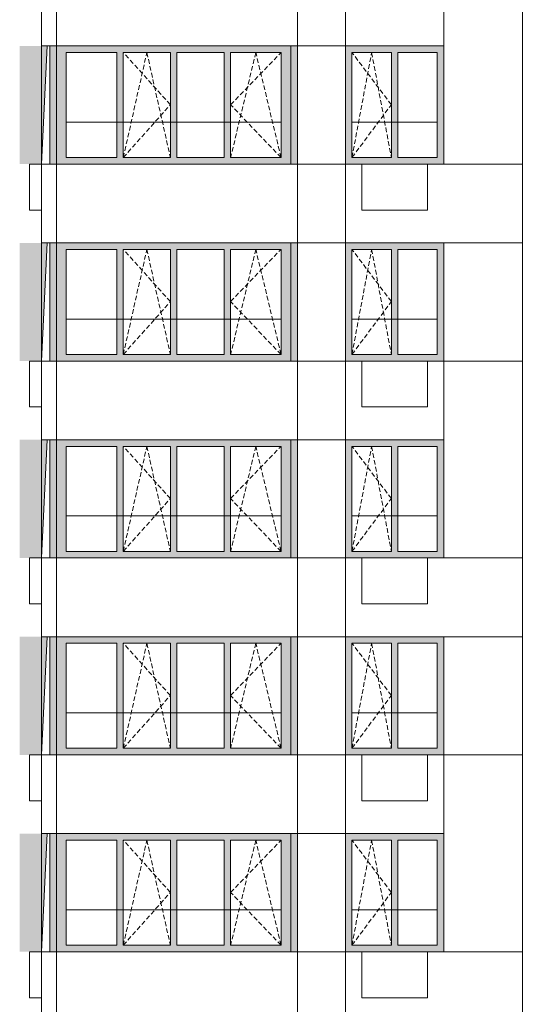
# Model space of a CAD drawing. Header units: millimetres. Extents: x -7244281 to -6602924, y 5765436 to 5938280.
# Tile 8 of 65: x -6654227 to -6646556, y 5789853 to 5804853. Entities that reach past the tile are written whole.
import ezdxf

# ---------------------------------------------------------------- set-up
doc = ezdxf.new("R2010")
doc.units = ezdxf.units.MM
doc.header["$MEASUREMENT"] = 0
doc.header["$XCLIPFRAME"] = 0
doc.linetypes.add('OO_EOIAAY', pattern=[105.833361, 70.555568, -35.277793])
for name, color, linetype, lineweight in [('0_Ном._пера__1', 7, 'Continuous', 0), ('0_Ном._пера__120', 7, 'Continuous', 0), ('0_Ном._пера__19', 255, 'Continuous', 0), ('_ 0 кондиционеры_Ном._пера__1', 7, 'Continuous', 0), ('АР-Стены внешние_Балконы _ лоджии.АР_Ном._пера__1', 7, 'Continuous', 0), ('АР-Стены_внешние_.АР_Ном._пера__1', 7, 'Continuous', 0), ('кондиционеры_Ном._пера__1', 7, 'Continuous', 0)]:
    doc.layers.add(name, color=color, linetype=linetype, lineweight=lineweight)
doc.layers.add('0_Ном._пера__161', color=7, linetype='Continuous', lineweight=13, true_color=0x6a6a6a)
picture_1 = doc.add_image_def('image2.png', size_in_pixel=(882, 833))
picture_2 = doc.add_image_def('image3.png', size_in_pixel=(877, 829))
picture_3 = doc.add_image_def('image6.png', size_in_pixel=(882, 837))
picture_4 = doc.add_image_def('image1.png', size_in_pixel=(729, 823))

msp = doc.modelspace()

# ---------------------------------------------------------------- hatches: boundary and pattern name
at = {"layer": '0_Ном._пера__161', "linetype": 'Continuous', "lineweight": 0, "true_color": 0x696969}
for points in [[(-6653765.616, 5804452.473), (-6653766.431, 5804452.473), (-6653766.431, 5802652.473), (-6653746.431, 5802652.473), (-6653746.431, 5804452.473)], [(-6653746.431, 5802652.473), (-6653666.431, 5802652.473), (-6653666.431, 5804452.473), (-6653746.431, 5804452.473)], [(-6650096.523, 5804452.473), (-6653666.419, 5804452.473), (-6653666.419, 5804352.473), (-6653516.419, 5804352.473), (-6652748.945, 5804352.473), (-6652648.945, 5804352.473), (-6651113.997, 5804352.473), (-6651013.997, 5804352.473), (-6650246.523, 5804352.473), (-6650096.523, 5804352.473)], [(-6649996.509, 5804452.473), (-6650096.523, 5804452.473), (-6650096.523, 5802652.473), (-6649996.472, 5802652.473), (-6649996.478, 5804452.473)], [(-6647765.974, 5804452.475), (-6649265.796, 5804452.475), (-6649265.796, 5804352.475), (-6649165.974, 5804352.475), (-6648565.974, 5804352.475), (-6648465.974, 5804352.475), (-6647865.974, 5804352.475), (-6647765.974, 5804352.475)], [(-6653516.419, 5802752.473), (-6653516.419, 5804352.473), (-6653666.419, 5804352.473), (-6653666.419, 5802752.473)], [(-6652748.945, 5802752.473), (-6652648.945, 5802752.473), (-6652648.945, 5804352.473), (-6652748.945, 5804352.473)], [(-6651931.471, 5802752.473), (-6651831.471, 5802752.473), (-6651831.471, 5804352.473), (-6651931.471, 5804352.473)], [(-6651113.997, 5802752.473), (-6651013.997, 5802752.473), (-6651013.997, 5804352.473), (-6651113.997, 5804352.473)], [(-6650246.523, 5802752.473), (-6650096.523, 5802752.473), (-6650096.523, 5804352.473), (-6650246.523, 5804352.473)], [(-6649265.796, 5802752.475), (-6649165.974, 5802752.475), (-6649165.974, 5804352.475), (-6649265.796, 5804352.475)], [(-6648565.974, 5802752.475), (-6648465.974, 5802752.475), (-6648465.974, 5804352.475), (-6648565.974, 5804352.475)], [(-6647865.974, 5804352.475), (-6647865.974, 5802752.475), (-6647765.974, 5802752.475), (-6647765.974, 5804352.475)], [(-6653666.419, 5802652.473), (-6650096.523, 5802652.473), (-6650096.523, 5802752.473), (-6650246.523, 5802752.473), (-6651013.997, 5802752.473), (-6651113.997, 5802752.473), (-6652648.945, 5802752.473), (-6652748.945, 5802752.473), (-6653516.419, 5802752.473), (-6653666.419, 5802752.473)], [(-6649165.974, 5802752.475), (-6649265.796, 5802752.475), (-6649265.796, 5802652.475), (-6647765.974, 5802652.475), (-6647765.974, 5802752.475), (-6647865.974, 5802752.475), (-6648465.974, 5802752.475), (-6648565.974, 5802752.475)], [(-6653765.616, 5801452.473), (-6653766.431, 5801452.473), (-6653766.431, 5799652.473), (-6653746.431, 5799652.473), (-6653746.431, 5801452.473)], [(-6653746.431, 5799652.473), (-6653666.431, 5799652.473), (-6653666.431, 5801452.473), (-6653746.431, 5801452.473)], [(-6650096.523, 5801452.473), (-6653666.419, 5801452.473), (-6653666.419, 5801352.473), (-6653516.419, 5801352.473), (-6652748.945, 5801352.473), (-6652648.945, 5801352.473), (-6651113.997, 5801352.473), (-6651013.997, 5801352.473), (-6650246.523, 5801352.473), (-6650096.523, 5801352.473)], [(-6649996.509, 5801452.473), (-6650096.523, 5801452.473), (-6650096.523, 5799652.473), (-6649996.472, 5799652.473), (-6649996.478, 5801452.473)], [(-6647765.974, 5801452.475), (-6649265.796, 5801452.475), (-6649265.796, 5801352.475), (-6649165.974, 5801352.475), (-6648565.974, 5801352.475), (-6648465.974, 5801352.475), (-6647865.974, 5801352.475), (-6647765.974, 5801352.475)], [(-6653516.419, 5799752.473), (-6653516.419, 5801352.473), (-6653666.419, 5801352.473), (-6653666.419, 5799752.473)], [(-6652748.945, 5799752.473), (-6652648.945, 5799752.473), (-6652648.945, 5801352.473), (-6652748.945, 5801352.473)], [(-6651931.471, 5799752.473), (-6651831.471, 5799752.473), (-6651831.471, 5801352.473), (-6651931.471, 5801352.473)], [(-6651113.997, 5799752.473), (-6651013.997, 5799752.473), (-6651013.997, 5801352.473), (-6651113.997, 5801352.473)], [(-6650246.523, 5799752.473), (-6650096.523, 5799752.473), (-6650096.523, 5801352.473), (-6650246.523, 5801352.473)], [(-6649265.796, 5799752.475), (-6649165.974, 5799752.475), (-6649165.974, 5801352.475), (-6649265.796, 5801352.475)], [(-6648565.974, 5799752.475), (-6648465.974, 5799752.475), (-6648465.974, 5801352.475), (-6648565.974, 5801352.475)], [(-6647865.974, 5801352.475), (-6647865.974, 5799752.475), (-6647765.974, 5799752.475), (-6647765.974, 5801352.475)], [(-6653666.419, 5799652.473), (-6650096.523, 5799652.473), (-6650096.523, 5799752.473), (-6650246.523, 5799752.473), (-6651013.997, 5799752.473), (-6651113.997, 5799752.473), (-6652648.945, 5799752.473), (-6652748.945, 5799752.473), (-6653516.419, 5799752.473), (-6653666.419, 5799752.473)], [(-6649165.974, 5799752.475), (-6649265.796, 5799752.475), (-6649265.796, 5799652.475), (-6647765.974, 5799652.475), (-6647765.974, 5799752.475), (-6647865.974, 5799752.475), (-6648465.974, 5799752.475), (-6648565.974, 5799752.475)], [(-6653765.616, 5798452.473), (-6653766.431, 5798452.473), (-6653766.431, 5796652.473), (-6653746.431, 5796652.473), (-6653746.431, 5798452.473)], [(-6653746.431, 5796652.473), (-6653666.431, 5796652.473), (-6653666.431, 5798452.473), (-6653746.431, 5798452.473)], [(-6650096.523, 5798452.473), (-6653666.419, 5798452.473), (-6653666.419, 5798352.473), (-6653516.419, 5798352.473), (-6652748.945, 5798352.473), (-6652648.945, 5798352.473), (-6651113.997, 5798352.473), (-6651013.997, 5798352.473), (-6650246.523, 5798352.473), (-6650096.523, 5798352.473)], [(-6649996.509, 5798452.473), (-6650096.523, 5798452.473), (-6650096.523, 5796652.473), (-6649996.472, 5796652.473), (-6649996.478, 5798452.473)], [(-6647765.974, 5798452.475), (-6649265.796, 5798452.475), (-6649265.796, 5798352.475), (-6649165.974, 5798352.475), (-6648565.974, 5798352.475), (-6648465.974, 5798352.475), (-6647865.974, 5798352.475), (-6647765.974, 5798352.475)], [(-6653516.419, 5796752.473), (-6653516.419, 5798352.473), (-6653666.419, 5798352.473), (-6653666.419, 5796752.473)], [(-6652748.945, 5796752.473), (-6652648.945, 5796752.473), (-6652648.945, 5798352.473), (-6652748.945, 5798352.473)], [(-6651931.471, 5796752.473), (-6651831.471, 5796752.473), (-6651831.471, 5798352.473), (-6651931.471, 5798352.473)], [(-6651113.997, 5796752.473), (-6651013.997, 5796752.473), (-6651013.997, 5798352.473), (-6651113.997, 5798352.473)], [(-6650246.523, 5796752.473), (-6650096.523, 5796752.473), (-6650096.523, 5798352.473), (-6650246.523, 5798352.473)], [(-6649265.796, 5796752.475), (-6649165.974, 5796752.475), (-6649165.974, 5798352.475), (-6649265.796, 5798352.475)], [(-6648565.974, 5796752.475), (-6648465.974, 5796752.475), (-6648465.974, 5798352.475), (-6648565.974, 5798352.475)], [(-6647865.974, 5798352.475), (-6647865.974, 5796752.475), (-6647765.974, 5796752.475), (-6647765.974, 5798352.475)], [(-6653666.419, 5796652.473), (-6650096.523, 5796652.473), (-6650096.523, 5796752.473), (-6650246.523, 5796752.473), (-6651013.997, 5796752.473), (-6651113.997, 5796752.473), (-6652648.945, 5796752.473), (-6652748.945, 5796752.473), (-6653516.419, 5796752.473), (-6653666.419, 5796752.473)], [(-6649165.974, 5796752.475), (-6649265.796, 5796752.475), (-6649265.796, 5796652.475), (-6647765.974, 5796652.475), (-6647765.974, 5796752.475), (-6647865.974, 5796752.475), (-6648465.974, 5796752.475), (-6648565.974, 5796752.475)], [(-6653765.616, 5795452.474), (-6653766.431, 5795452.474), (-6653766.431, 5793652.473), (-6653746.431, 5793652.473), (-6653746.431, 5795452.474)], [(-6653746.431, 5793652.473), (-6653666.431, 5793652.473), (-6653666.431, 5795452.474), (-6653746.431, 5795452.474)], [(-6650096.523, 5795452.473), (-6653666.419, 5795452.474), (-6653666.419, 5795352.473), (-6653516.419, 5795352.473), (-6652748.945, 5795352.474), (-6652648.945, 5795352.474), (-6651113.997, 5795352.474), (-6651013.997, 5795352.474), (-6650246.523, 5795352.474), (-6650096.523, 5795352.473)], [(-6649996.509, 5795452.474), (-6650096.523, 5795452.474), (-6650096.523, 5793652.474), (-6649996.472, 5793652.474), (-6649996.478, 5795452.474)], [(-6647765.974, 5795452.475), (-6649265.796, 5795452.475), (-6649265.796, 5795352.475), (-6649165.974, 5795352.475), (-6648565.974, 5795352.475), (-6648465.974, 5795352.475), (-6647865.974, 5795352.475), (-6647765.974, 5795352.475)], [(-6653516.419, 5793752.474), (-6653516.419, 5795352.474), (-6653666.419, 5795352.474), (-6653666.419, 5793752.474)], [(-6652748.945, 5793752.474), (-6652648.945, 5793752.474), (-6652648.945, 5795352.474), (-6652748.945, 5795352.474)], [(-6651931.471, 5793752.474), (-6651831.471, 5793752.474), (-6651831.471, 5795352.474), (-6651931.471, 5795352.474)], [(-6651113.997, 5793752.474), (-6651013.997, 5793752.474), (-6651013.997, 5795352.474), (-6651113.997, 5795352.474)], [(-6650246.523, 5793752.474), (-6650096.523, 5793752.474), (-6650096.523, 5795352.474), (-6650246.523, 5795352.474)], [(-6649265.796, 5793752.475), (-6649165.974, 5793752.475), (-6649165.974, 5795352.475), (-6649265.796, 5795352.475)], [(-6648565.974, 5793752.475), (-6648465.974, 5793752.475), (-6648465.974, 5795352.475), (-6648565.974, 5795352.475)], [(-6647865.974, 5795352.475), (-6647865.974, 5793752.475), (-6647765.974, 5793752.475), (-6647765.974, 5795352.475)], [(-6653666.419, 5793652.474), (-6650096.523, 5793652.474), (-6650096.523, 5793752.474), (-6650246.523, 5793752.474), (-6651013.997, 5793752.474), (-6651113.997, 5793752.474), (-6652648.945, 5793752.474), (-6652748.945, 5793752.474), (-6653516.419, 5793752.474), (-6653666.419, 5793752.474)], [(-6649165.974, 5793752.475), (-6649265.796, 5793752.475), (-6649265.796, 5793652.475), (-6647765.974, 5793652.475), (-6647765.974, 5793752.475), (-6647865.974, 5793752.475), (-6648465.974, 5793752.475), (-6648565.974, 5793752.475)], [(-6653765.616, 5792452.474), (-6653766.431, 5792452.474), (-6653766.431, 5790652.474), (-6653746.431, 5790652.474), (-6653746.431, 5792452.474)], [(-6653746.431, 5790652.474), (-6653666.431, 5790652.474), (-6653666.431, 5792452.474), (-6653746.431, 5792452.474)], [(-6650096.523, 5792452.474), (-6653666.419, 5792452.474), (-6653666.419, 5792352.474), (-6653516.419, 5792352.474), (-6652748.945, 5792352.474), (-6652648.945, 5792352.474), (-6651113.997, 5792352.474), (-6651013.997, 5792352.474), (-6650246.523, 5792352.474), (-6650096.523, 5792352.474)], [(-6649996.509, 5792452.474), (-6650096.523, 5792452.474), (-6650096.523, 5790652.474), (-6649996.472, 5790652.474), (-6649996.478, 5792452.474)], [(-6647765.974, 5792452.474), (-6649265.796, 5792452.475), (-6649265.796, 5792352.474), (-6649165.974, 5792352.474), (-6648565.974, 5792352.474), (-6648465.974, 5792352.474), (-6647865.974, 5792352.474), (-6647765.974, 5792352.474)], [(-6653516.419, 5790752.474), (-6653516.419, 5792352.474), (-6653666.419, 5792352.474), (-6653666.419, 5790752.474)], [(-6652748.945, 5790752.474), (-6652648.945, 5790752.474), (-6652648.945, 5792352.474), (-6652748.945, 5792352.474)], [(-6651931.471, 5790752.474), (-6651831.471, 5790752.474), (-6651831.471, 5792352.474), (-6651931.471, 5792352.474)], [(-6651113.997, 5790752.474), (-6651013.997, 5790752.474), (-6651013.997, 5792352.474), (-6651113.997, 5792352.474)], [(-6650246.523, 5790752.474), (-6650096.523, 5790752.474), (-6650096.523, 5792352.474), (-6650246.523, 5792352.474)], [(-6649265.796, 5790752.474), (-6649165.974, 5790752.474), (-6649165.974, 5792352.474), (-6649265.796, 5792352.474)], [(-6648565.974, 5790752.474), (-6648465.974, 5790752.474), (-6648465.974, 5792352.474), (-6648565.974, 5792352.474)], [(-6647865.974, 5792352.474), (-6647865.974, 5790752.474), (-6647765.974, 5790752.474), (-6647765.974, 5792352.474)], [(-6653666.419, 5790652.474), (-6650096.523, 5790652.474), (-6650096.523, 5790752.474), (-6650246.523, 5790752.474), (-6651013.997, 5790752.474), (-6651113.997, 5790752.474), (-6652648.945, 5790752.474), (-6652748.945, 5790752.474), (-6653516.419, 5790752.474), (-6653666.419, 5790752.474)], [(-6649165.974, 5790752.474), (-6649265.796, 5790752.474), (-6649265.796, 5790652.475), (-6647765.974, 5790652.474), (-6647765.974, 5790752.474), (-6647865.974, 5790752.474), (-6648465.974, 5790752.474), (-6648565.974, 5790752.474)]]:
    msp.add_hatch(color=251, dxfattribs=at).paths.add_polyline_path(points)
at = {"layer": '0_Ном._пера__19', "linetype": 'Continuous', "lineweight": 0}
for points in [[(-6653895.799, 5802652.474), (-6653810.695, 5804452.474), (-6654226.709, 5804452.474), (-6654226.709, 5802652.474)], [(-6653895.799, 5799652.474), (-6653810.695, 5801452.474), (-6654226.709, 5801452.474), (-6654226.709, 5799652.474)], [(-6653895.799, 5796652.474), (-6653810.695, 5798452.474), (-6654226.709, 5798452.474), (-6654226.709, 5796652.474)], [(-6653895.799, 5793652.474), (-6653810.695, 5795452.474), (-6654226.709, 5795452.474), (-6654226.709, 5793652.474)], [(-6653895.799, 5790652.474), (-6653810.695, 5792452.474), (-6654226.709, 5792452.474), (-6654226.709, 5790652.474)]]:
    msp.add_hatch(color=255, dxfattribs=at).paths.add_polyline_path(points)

# ---------------------------------------------------------------- linework, layer by layer
at = {"layer": '0_Ном._пера__1', "color": 7, "linetype": 'Continuous', "lineweight": 0}
for p, q in [((-6653895.799, 5802652.474), (-6653810.695, 5804452.474)), ((-6653516.419, 5803292.475), (-6650246.523, 5803292.475)), ((-6649165.974, 5803292.475), (-6647865.974, 5803292.475)), ((-6653895.799, 5799652.474), (-6653810.695, 5801452.474)), ((-6653516.419, 5800292.475), (-6650246.523, 5800292.475)), ((-6649165.974, 5800292.475), (-6647865.974, 5800292.475)), ((-6653895.799, 5796652.474), (-6653810.695, 5798452.474)), ((-6653516.419, 5797292.475), (-6650246.523, 5797292.475)), ((-6649165.974, 5797292.475), (-6647865.974, 5797292.475)), ((-6653895.799, 5793652.474), (-6653810.695, 5795452.474)), ((-6653516.419, 5794292.475), (-6650246.523, 5794292.475)), ((-6649165.974, 5794292.475), (-6647865.974, 5794292.475)), ((-6653895.799, 5790652.474), (-6653810.695, 5792452.474)), ((-6653516.419, 5791292.475), (-6650246.523, 5791292.475)), ((-6649165.974, 5791292.475), (-6647865.974, 5791292.475))]:
    msp.add_line(p, q, dxfattribs=at)
for points in [[(-6646565.973, 5841512.474), (-6636806, 5841512.474), (-6636806, 5778652.474), (-6646565.973, 5778652.474)], [(-6653895.799, 5805652.474), (-6653666.354, 5805652.474), (-6653666.354, 5804452.474), (-6653895.799, 5804452.474)], [(-6653666.354, 5805652.474), (-6649996.472, 5805652.474), (-6649996.472, 5804452.474), (-6653666.354, 5804452.474)], [(-6649996.472, 5805652.474), (-6649265.808, 5805652.474), (-6649265.808, 5804452.474), (-6649996.472, 5804452.474)], [(-6649265.808, 5805652.474), (-6647765.973, 5805652.474), (-6647765.973, 5804452.474), (-6649265.808, 5804452.474)], [(-6647765.973, 5805652.474), (-6646565.973, 5805652.474), (-6646565.973, 5802652.474), (-6647765.973, 5802652.474)], [(-6649996.472, 5804452.474), (-6649265.808, 5804452.474), (-6649265.808, 5802652.474), (-6649996.472, 5802652.474)], [(-6653895.799, 5802652.474), (-6653666.354, 5802652.474), (-6653666.354, 5801452.474), (-6653895.799, 5801452.474)], [(-6653666.354, 5802652.474), (-6649996.472, 5802652.474), (-6649996.472, 5801452.474), (-6653666.354, 5801452.474)], [(-6649996.472, 5802652.474), (-6649265.796, 5802652.474), (-6649265.796, 5801452.474), (-6649996.472, 5801452.474)], [(-6649265.796, 5802652.474), (-6646565.973, 5802652.474), (-6646565.973, 5801452.474), (-6649265.796, 5801452.474)], [(-6649996.472, 5801452.474), (-6649265.796, 5801452.474), (-6649265.796, 5799652.474), (-6649996.472, 5799652.474)], [(-6647765.973, 5801452.474), (-6646565.973, 5801452.474), (-6646565.973, 5799652.474), (-6647765.973, 5799652.474)], [(-6653895.799, 5799652.474), (-6653666.354, 5799652.474), (-6653666.354, 5798452.474), (-6653895.799, 5798452.474)], [(-6653666.354, 5799652.474), (-6649996.472, 5799652.474), (-6649996.472, 5798452.474), (-6653666.354, 5798452.474)], [(-6649996.472, 5799652.474), (-6649265.808, 5799652.474), (-6649265.808, 5798452.474), (-6649996.472, 5798452.474)], [(-6649265.808, 5799652.474), (-6647765.973, 5799652.474), (-6647765.973, 5798452.474), (-6649265.808, 5798452.474)], [(-6647765.973, 5799652.474), (-6646565.973, 5799652.474), (-6646565.973, 5796652.474), (-6647765.973, 5796652.474)], [(-6649996.472, 5798452.474), (-6649265.796, 5798452.474), (-6649265.796, 5796652.474), (-6649996.472, 5796652.474)], [(-6653895.799, 5796652.474), (-6653666.354, 5796652.474), (-6653666.354, 5795452.474), (-6653895.799, 5795452.474)], [(-6653666.354, 5796652.474), (-6649996.472, 5796652.474), (-6649996.472, 5795452.474), (-6653666.354, 5795452.474)], [(-6649996.472, 5796652.474), (-6649265.796, 5796652.474), (-6649265.796, 5795452.474), (-6649996.472, 5795452.474)], [(-6649265.796, 5796652.474), (-6646565.973, 5796652.474), (-6646565.973, 5795452.474), (-6649265.796, 5795452.474)], [(-6649996.472, 5795452.474), (-6649265.808, 5795452.474), (-6649265.808, 5793652.474), (-6649996.472, 5793652.474)], [(-6647765.973, 5795452.474), (-6646565.973, 5795452.474), (-6646565.973, 5793652.474), (-6647765.973, 5793652.474)], [(-6653895.799, 5793652.474), (-6653666.354, 5793652.474), (-6653666.354, 5792452.474), (-6653895.799, 5792452.474)], [(-6653666.354, 5793652.474), (-6649996.472, 5793652.474), (-6649996.472, 5792452.474), (-6653666.354, 5792452.474)], [(-6649996.472, 5793652.474), (-6649265.808, 5793652.474), (-6649265.808, 5792452.474), (-6649996.472, 5792452.474)], [(-6649265.808, 5793652.474), (-6647765.973, 5793652.474), (-6647765.973, 5792452.474), (-6649265.808, 5792452.474)], [(-6647765.973, 5793652.474), (-6646565.973, 5793652.474), (-6646565.973, 5790652.474), (-6647765.973, 5790652.474)], [(-6649996.472, 5792452.474), (-6649265.796, 5792452.474), (-6649265.796, 5790652.474), (-6649996.472, 5790652.474)], [(-6653895.799, 5790652.474), (-6653666.354, 5790652.474), (-6653666.354, 5789452.474), (-6653895.799, 5789452.474)], [(-6653666.354, 5790652.474), (-6649996.472, 5790652.474), (-6649996.472, 5789452.474), (-6653666.354, 5789452.474)], [(-6649996.472, 5790652.474), (-6649265.796, 5790652.474), (-6649265.796, 5789452.474), (-6649996.472, 5789452.474)], [(-6649265.796, 5790652.474), (-6646565.973, 5790652.474), (-6646565.973, 5789452.474), (-6649265.796, 5789452.474)]]:
    msp.add_lwpolyline(points, close=True, dxfattribs=at)
at = {"layer": '0_Ном._пера__120', "color": 7, "linetype": 'OO_EOIAAY', "lineweight": 0}
for p, q in [((-6652648.945, 5802752.474), (-6652290.208, 5804352.474)), ((-6651931.471, 5803557.475), (-6652648.945, 5804352.474)), ((-6652290.208, 5804352.474), (-6651931.471, 5802752.474)), ((-6650630.26, 5804352.474), (-6651013.997, 5802752.474)), ((-6651013.997, 5803557.475), (-6650246.523, 5804352.474)), ((-6650246.523, 5802752.474), (-6650630.26, 5804352.474)), ((-6649165.974, 5802752.474), (-6648865.974, 5804352.474)), ((-6648565.974, 5803557.475), (-6649165.974, 5804352.474)), ((-6648865.974, 5804352.474), (-6648565.974, 5802752.474)), ((-6652648.945, 5802752.474), (-6651931.471, 5803557.475)), ((-6650246.523, 5802752.474), (-6651013.997, 5803557.475)), ((-6649165.974, 5802752.474), (-6648565.974, 5803557.475)), ((-6652648.945, 5799752.474), (-6652290.208, 5801352.475)), ((-6651931.471, 5800557.475), (-6652648.945, 5801352.474)), ((-6652290.208, 5801352.475), (-6651931.471, 5799752.474)), ((-6650630.26, 5801352.474), (-6651013.997, 5799752.474)), ((-6651013.997, 5800557.475), (-6650246.523, 5801352.474)), ((-6650246.523, 5799752.474), (-6650630.26, 5801352.474)), ((-6649165.974, 5799752.474), (-6648865.974, 5801352.474)), ((-6648565.974, 5800557.475), (-6649165.974, 5801352.474)), ((-6648865.974, 5801352.474), (-6648565.974, 5799752.474)), ((-6652648.945, 5799752.474), (-6651931.471, 5800557.475)), ((-6650246.523, 5799752.474), (-6651013.997, 5800557.475)), ((-6649165.974, 5799752.474), (-6648565.974, 5800557.475)), ((-6652648.945, 5796752.474), (-6652290.208, 5798352.474)), ((-6651931.471, 5797557.475), (-6652648.945, 5798352.474)), ((-6652290.208, 5798352.474), (-6651931.471, 5796752.474)), ((-6650630.26, 5798352.474), (-6651013.997, 5796752.474)), ((-6651013.997, 5797557.475), (-6650246.523, 5798352.474)), ((-6650246.523, 5796752.474), (-6650630.26, 5798352.474)), ((-6649165.974, 5796752.474), (-6648865.974, 5798352.474)), ((-6648565.974, 5797557.475), (-6649165.974, 5798352.474)), ((-6648865.974, 5798352.474), (-6648565.974, 5796752.474)), ((-6652648.945, 5796752.474), (-6651931.471, 5797557.475)), ((-6650246.523, 5796752.474), (-6651013.997, 5797557.475)), ((-6649165.974, 5796752.474), (-6648565.974, 5797557.475)), ((-6652648.945, 5793752.474), (-6652290.208, 5795352.474)), ((-6651931.471, 5794557.475), (-6652648.945, 5795352.474)), ((-6652290.208, 5795352.474), (-6651931.471, 5793752.474)), ((-6650630.26, 5795352.474), (-6651013.997, 5793752.474)), ((-6651013.997, 5794557.475), (-6650246.523, 5795352.474)), ((-6650246.523, 5793752.474), (-6650630.26, 5795352.474)), ((-6649165.974, 5793752.474), (-6648865.974, 5795352.474)), ((-6648565.974, 5794557.475), (-6649165.974, 5795352.474)), ((-6648865.974, 5795352.474), (-6648565.974, 5793752.474)), ((-6652648.945, 5793752.474), (-6651931.471, 5794557.475)), ((-6650246.523, 5793752.474), (-6651013.997, 5794557.475)), ((-6649165.974, 5793752.474), (-6648565.974, 5794557.475)), ((-6652648.945, 5790752.474), (-6652290.208, 5792352.474)), ((-6651931.471, 5791557.475), (-6652648.945, 5792352.474)), ((-6652290.208, 5792352.474), (-6651931.471, 5790752.474)), ((-6650630.26, 5792352.474), (-6651013.997, 5790752.474)), ((-6651013.997, 5791557.475), (-6650246.523, 5792352.474)), ((-6650246.523, 5790752.474), (-6650630.26, 5792352.474)), ((-6649165.974, 5790752.474), (-6648865.974, 5792352.474)), ((-6648565.974, 5791557.475), (-6649165.974, 5792352.474)), ((-6648865.974, 5792352.474), (-6648565.974, 5790752.474)), ((-6652648.945, 5790752.474), (-6651931.471, 5791557.475)), ((-6650246.523, 5790752.474), (-6651013.997, 5791557.475)), ((-6649165.974, 5790752.474), (-6648565.974, 5791557.475))]:
    msp.add_line(p, q, dxfattribs=at)
at = {"layer": '_ 0 кондиционеры_Ном._пера__1', "color": 7, "linetype": 'Continuous', "lineweight": 0, "flags": 128}
for points in [[(-6648016.031, 5802652.474), (-6649016.031, 5802652.474), (-6649016.031, 5801952.474), (-6648016.031, 5801952.474)], [(-6648016.031, 5799652.474), (-6649016.031, 5799652.474), (-6649016.031, 5798952.474), (-6648016.031, 5798952.474)], [(-6648016.031, 5796652.474), (-6649016.031, 5796652.474), (-6649016.031, 5795952.474), (-6648016.031, 5795952.474)], [(-6649016.031, 5792952.474), (-6648016.031, 5792952.474), (-6648016.031, 5793652.474), (-6649016.031, 5793652.474)], [(-6649016.031, 5790652.474), (-6649016.031, 5789952.474), (-6648016.031, 5789952.474), (-6648016.031, 5790652.474)]]:
    msp.add_lwpolyline(points, close=True, dxfattribs=at)
at = {"layer": 'АР-Стены внешние_Балконы _ лоджии.АР_Ном._пера__1', "color": 7, "linetype": 'Continuous', "lineweight": 0}
for p, q in [((-6653666.419, 5804352.473), (-6653666.419, 5804452.473)), ((-6650096.523, 5804452.473), (-6650096.523, 5804352.473)), ((-6653666.419, 5802752.473), (-6653666.419, 5804352.473)), ((-6653516.419, 5804352.473), (-6653516.419, 5802752.473)), ((-6652748.945, 5804352.473), (-6653516.419, 5804352.473)), ((-6652748.945, 5802752.473), (-6652748.945, 5804352.473)), ((-6652648.945, 5804352.473), (-6652648.945, 5802752.473)), ((-6651931.471, 5804352.473), (-6652648.945, 5804352.473)), ((-6651931.471, 5802752.473), (-6651931.471, 5804352.473)), ((-6651113.997, 5804352.473), (-6651831.471, 5804352.473)), ((-6651831.471, 5804352.473), (-6651831.471, 5802752.473)), ((-6651113.997, 5802752.473), (-6651113.997, 5804352.473)), ((-6651013.997, 5804352.473), (-6651013.997, 5802752.473)), ((-6650246.523, 5804352.473), (-6651013.997, 5804352.473)), ((-6650246.523, 5802752.473), (-6650246.523, 5804352.473)), ((-6650096.523, 5804352.473), (-6650096.523, 5802752.473)), ((-6653666.419, 5802652.473), (-6653666.419, 5802752.473)), ((-6653516.419, 5802752.473), (-6652748.945, 5802752.473)), ((-6652648.945, 5802752.473), (-6651931.471, 5802752.473)), ((-6651831.471, 5802752.473), (-6651113.997, 5802752.473)), ((-6651013.997, 5802752.473), (-6650246.523, 5802752.473)), ((-6650096.523, 5802752.473), (-6650096.523, 5802652.473)), ((-6653666.419, 5801352.473), (-6653666.419, 5801452.473)), ((-6650096.523, 5801452.473), (-6650096.523, 5801352.473)), ((-6653666.419, 5799752.473), (-6653666.419, 5801352.473)), ((-6653516.419, 5801352.473), (-6653516.419, 5799752.473)), ((-6652748.945, 5801352.473), (-6653516.419, 5801352.473)), ((-6652748.945, 5799752.473), (-6652748.945, 5801352.473)), ((-6652648.945, 5801352.473), (-6652648.945, 5799752.473)), ((-6651931.471, 5801352.473), (-6652648.945, 5801352.473)), ((-6651931.471, 5799752.473), (-6651931.471, 5801352.473)), ((-6651113.997, 5801352.473), (-6651831.471, 5801352.473)), ((-6651831.471, 5801352.473), (-6651831.471, 5799752.473)), ((-6651113.997, 5799752.473), (-6651113.997, 5801352.473)), ((-6651013.997, 5801352.473), (-6651013.997, 5799752.473)), ((-6650246.523, 5801352.473), (-6651013.997, 5801352.473)), ((-6650246.523, 5799752.473), (-6650246.523, 5801352.473)), ((-6650096.523, 5801352.473), (-6650096.523, 5799752.473)), ((-6653666.419, 5799652.473), (-6653666.419, 5799752.473)), ((-6653516.419, 5799752.473), (-6652748.945, 5799752.473)), ((-6652648.945, 5799752.473), (-6651931.471, 5799752.473)), ((-6651831.471, 5799752.473), (-6651113.997, 5799752.473)), ((-6651013.997, 5799752.473), (-6650246.523, 5799752.473)), ((-6650096.523, 5799752.473), (-6650096.523, 5799652.473)), ((-6653666.419, 5798352.473), (-6653666.419, 5798452.473)), ((-6650096.523, 5798452.473), (-6650096.523, 5798352.473)), ((-6653666.419, 5796752.473), (-6653666.419, 5798352.473)), ((-6653516.419, 5798352.473), (-6653516.419, 5796752.473)), ((-6652748.945, 5798352.473), (-6653516.419, 5798352.473)), ((-6652748.945, 5796752.473), (-6652748.945, 5798352.473)), ((-6652648.945, 5798352.473), (-6652648.945, 5796752.473)), ((-6651931.471, 5798352.473), (-6652648.945, 5798352.473)), ((-6651931.471, 5796752.473), (-6651931.471, 5798352.473)), ((-6651113.997, 5798352.473), (-6651831.471, 5798352.473)), ((-6651831.471, 5798352.473), (-6651831.471, 5796752.473)), ((-6651113.997, 5796752.473), (-6651113.997, 5798352.473)), ((-6651013.997, 5798352.473), (-6651013.997, 5796752.473)), ((-6650246.523, 5798352.473), (-6651013.997, 5798352.473)), ((-6650246.523, 5796752.473), (-6650246.523, 5798352.473)), ((-6650096.523, 5798352.473), (-6650096.523, 5796752.473)), ((-6653666.419, 5796652.473), (-6653666.419, 5796752.473)), ((-6653516.419, 5796752.473), (-6652748.945, 5796752.473)), ((-6652648.945, 5796752.473), (-6651931.471, 5796752.473)), ((-6651831.471, 5796752.473), (-6651113.997, 5796752.473)), ((-6651013.997, 5796752.473), (-6650246.523, 5796752.473)), ((-6650096.523, 5796752.473), (-6650096.523, 5796652.473)), ((-6653666.419, 5795352.474), (-6653666.419, 5795452.474)), ((-6650096.523, 5795452.474), (-6650096.523, 5795352.474)), ((-6653666.419, 5793752.474), (-6653666.419, 5795352.474)), ((-6653516.419, 5795352.474), (-6653516.419, 5793752.474)), ((-6652748.945, 5795352.474), (-6653516.419, 5795352.474)), ((-6652748.945, 5793752.474), (-6652748.945, 5795352.474)), ((-6652648.945, 5795352.474), (-6652648.945, 5793752.474)), ((-6651931.471, 5795352.474), (-6652648.945, 5795352.474)), ((-6651931.471, 5793752.474), (-6651931.471, 5795352.474)), ((-6651113.997, 5795352.474), (-6651831.471, 5795352.474)), ((-6651831.471, 5795352.474), (-6651831.471, 5793752.474)), ((-6651113.997, 5793752.474), (-6651113.997, 5795352.474)), ((-6651013.997, 5795352.474), (-6651013.997, 5793752.474)), ((-6650246.523, 5795352.474), (-6651013.997, 5795352.474)), ((-6650246.523, 5793752.474), (-6650246.523, 5795352.474)), ((-6650096.523, 5795352.474), (-6650096.523, 5793752.474)), ((-6653666.419, 5793652.474), (-6653666.419, 5793752.474)), ((-6653516.419, 5793752.474), (-6652748.945, 5793752.474)), ((-6652648.945, 5793752.474), (-6651931.471, 5793752.474)), ((-6651831.471, 5793752.474), (-6651113.997, 5793752.474)), ((-6651013.997, 5793752.474), (-6650246.523, 5793752.474)), ((-6650096.523, 5793752.474), (-6650096.523, 5793652.474)), ((-6653666.419, 5792352.474), (-6653666.419, 5792452.474)), ((-6650096.523, 5792452.474), (-6650096.523, 5792352.474)), ((-6653666.419, 5790752.474), (-6653666.419, 5792352.474)), ((-6653516.419, 5792352.474), (-6653516.419, 5790752.474)), ((-6652748.945, 5792352.474), (-6653516.419, 5792352.474)), ((-6652748.945, 5790752.474), (-6652748.945, 5792352.474)), ((-6652648.945, 5792352.474), (-6652648.945, 5790752.474)), ((-6651931.471, 5792352.474), (-6652648.945, 5792352.474)), ((-6651931.471, 5790752.474), (-6651931.471, 5792352.474)), ((-6651113.997, 5792352.474), (-6651831.471, 5792352.474)), ((-6651831.471, 5792352.474), (-6651831.471, 5790752.474)), ((-6651113.997, 5790752.474), (-6651113.997, 5792352.474)), ((-6651013.997, 5792352.474), (-6651013.997, 5790752.474)), ((-6650246.523, 5792352.474), (-6651013.997, 5792352.474)), ((-6650246.523, 5790752.474), (-6650246.523, 5792352.474)), ((-6650096.523, 5792352.474), (-6650096.523, 5790752.474)), ((-6653666.419, 5790652.474), (-6653666.419, 5790752.474)), ((-6653516.419, 5790752.474), (-6652748.945, 5790752.474)), ((-6652648.945, 5790752.474), (-6651931.471, 5790752.474)), ((-6651831.471, 5790752.474), (-6651113.997, 5790752.474)), ((-6651013.997, 5790752.474), (-6650246.523, 5790752.474)), ((-6650096.523, 5790752.474), (-6650096.523, 5790652.474))]:
    msp.add_line(p, q, dxfattribs=at)
at = {"layer": 'АР-Стены_внешние_.АР_Ном._пера__1', "color": 7, "linetype": 'Continuous', "lineweight": 0}
for p, q in [((-6653766.431, 5802652.473), (-6653766.431, 5804452.473)), ((-6647765.973, 5804452.475), (-6647765.973, 5802652.475)), ((-6649165.974, 5804352.475), (-6649165.974, 5802752.475)), ((-6648565.974, 5804352.475), (-6649165.974, 5804352.475)), ((-6648565.974, 5802752.475), (-6648565.974, 5804352.475)), ((-6648465.974, 5804352.475), (-6648465.974, 5802752.475)), ((-6647865.974, 5804352.475), (-6648465.974, 5804352.475)), ((-6647865.974, 5802752.475), (-6647865.974, 5804352.475)), ((-6649165.974, 5802752.475), (-6648565.974, 5802752.475)), ((-6648465.974, 5802752.475), (-6647865.974, 5802752.475)), ((-6653766.431, 5799652.473), (-6653766.431, 5801452.473)), ((-6647765.973, 5801452.475), (-6647765.973, 5799652.475)), ((-6649165.974, 5801352.475), (-6649165.974, 5799752.475)), ((-6648565.974, 5801352.475), (-6649165.974, 5801352.475)), ((-6648565.974, 5799752.475), (-6648565.974, 5801352.475)), ((-6648465.974, 5801352.475), (-6648465.974, 5799752.475)), ((-6647865.974, 5801352.475), (-6648465.974, 5801352.475)), ((-6647865.974, 5799752.475), (-6647865.974, 5801352.475)), ((-6649165.974, 5799752.475), (-6648565.974, 5799752.475)), ((-6648465.974, 5799752.475), (-6647865.974, 5799752.475)), ((-6653766.431, 5796652.473), (-6653766.431, 5798452.473)), ((-6647765.973, 5798452.475), (-6647765.973, 5796652.475)), ((-6649165.974, 5798352.475), (-6649165.974, 5796752.475)), ((-6648565.974, 5798352.475), (-6649165.974, 5798352.475)), ((-6648565.974, 5796752.475), (-6648565.974, 5798352.475)), ((-6648465.974, 5798352.475), (-6648465.974, 5796752.475)), ((-6647865.974, 5798352.475), (-6648465.974, 5798352.475)), ((-6647865.974, 5796752.475), (-6647865.974, 5798352.475)), ((-6649165.974, 5796752.475), (-6648565.974, 5796752.475)), ((-6648465.974, 5796752.475), (-6647865.974, 5796752.475)), ((-6653766.431, 5793652.474), (-6653766.431, 5795452.474)), ((-6647765.973, 5795452.475), (-6647765.973, 5793652.475)), ((-6649165.974, 5795352.475), (-6649165.974, 5793752.475)), ((-6648565.974, 5795352.475), (-6649165.974, 5795352.475)), ((-6648565.974, 5793752.475), (-6648565.974, 5795352.475)), ((-6648465.974, 5795352.475), (-6648465.974, 5793752.475)), ((-6647865.974, 5795352.475), (-6648465.974, 5795352.475)), ((-6647865.974, 5793752.475), (-6647865.974, 5795352.475)), ((-6649165.974, 5793752.475), (-6648565.974, 5793752.475)), ((-6648465.974, 5793752.475), (-6647865.974, 5793752.475)), ((-6653766.431, 5790652.474), (-6653766.431, 5792452.474)), ((-6647765.973, 5792452.474), (-6647765.973, 5790652.474)), ((-6649165.974, 5792352.474), (-6649165.974, 5790752.474)), ((-6648565.974, 5792352.474), (-6649165.974, 5792352.474)), ((-6648565.974, 5790752.474), (-6648565.974, 5792352.474)), ((-6648465.974, 5792352.474), (-6648465.974, 5790752.474)), ((-6647865.974, 5792352.474), (-6648465.974, 5792352.474)), ((-6647865.974, 5790752.474), (-6647865.974, 5792352.474)), ((-6649165.974, 5790752.474), (-6648565.974, 5790752.474)), ((-6648465.974, 5790752.474), (-6647865.974, 5790752.474))]:
    msp.add_line(p, q, dxfattribs=at)
at = {"layer": 'кондиционеры_Ном._пера__1', "color": 7, "linetype": 'Continuous', "lineweight": 0, "flags": 128}
for points in [[(-6653895.799, 5802652.474), (-6654076.478, 5802652.474), (-6654076.478, 5801952.474), (-6653895.799, 5801952.474)], [(-6653895.799, 5799652.474), (-6654076.478, 5799652.474), (-6654076.478, 5798952.474), (-6653895.799, 5798952.474)], [(-6653895.799, 5796652.474), (-6654076.478, 5796652.474), (-6654076.478, 5795952.474), (-6653895.799, 5795952.474)], [(-6653895.799, 5793652.474), (-6654076.478, 5793652.474), (-6654076.478, 5792952.474), (-6653895.799, 5792952.474)], [(-6653895.799, 5790652.474), (-6654076.478, 5790652.474), (-6654076.478, 5789952.474), (-6653895.799, 5789952.474)]]:
    msp.add_lwpolyline(points, close=True, dxfattribs=at)

# ---------------------------------------------------------------- pictures from other files: only their frames are drawn
at = {"linetype": 'Continuous', "lineweight": 0}
image = msp.add_image(picture_2, insert=(-6646565.973, 5778652.474), size_in_units=(9759.973, 62860), dxfattribs=at)
image.set_boundary_path([(-0.5, -0.5), (876.5, 828.5)])
image = msp.add_image(picture_4, insert=(-6653895.799, 5804452.474), size_in_units=(229.445, 1200), dxfattribs=at)
image.set_boundary_path([(-0.5, -0.5), (728.5, 822.5)])
image = msp.add_image(picture_4, insert=(-6653666.354, 5804452.474), size_in_units=(3669.882, 1200), dxfattribs=at)
image.set_boundary_path([(-0.5, -0.5), (728.5, 822.5)])
image = msp.add_image(picture_2, insert=(-6649996.472, 5804452.474), size_in_units=(730.664, 1200), dxfattribs=at)
image.set_boundary_path([(-0.5, -0.5), (876.5, 828.5)])
image = msp.add_image(picture_2, insert=(-6649265.808, 5804452.474), size_in_units=(1499.836, 1200), dxfattribs=at)
image.set_boundary_path([(-0.5, -0.5), (876.5, 828.5)])
image = msp.add_image(picture_3, insert=(-6647765.973, 5802652.474), size_in_units=(1200, 3000), dxfattribs=at)
image.set_boundary_path([(-0.5, -0.5), (881.5, 836.5)])
image = msp.add_image(picture_1, insert=(-6653895.799, 5802652.476), size_in_units=(129.368, 1800), dxfattribs=at)
image.set_boundary_path([(-0.5, -0.5), (881.5, 832.5)])
image = msp.add_image(picture_1, insert=(-6649996.472, 5802652.474), size_in_units=(730.664, 1800), dxfattribs=at)
image.set_boundary_path([(-0.5, -0.5), (881.5, 832.5)])
image = msp.add_image(picture_4, insert=(-6653895.799, 5801452.474), size_in_units=(229.445, 1200), dxfattribs=at)
image.set_boundary_path([(-0.5, -0.5), (728.5, 822.5)])
image = msp.add_image(picture_4, insert=(-6653666.354, 5801452.474), size_in_units=(3669.882, 1200), dxfattribs=at)
image.set_boundary_path([(-0.5, -0.5), (728.5, 822.5)])
image = msp.add_image(picture_3, insert=(-6649996.472, 5801452.474), size_in_units=(730.677, 1200), dxfattribs=at)
image.set_boundary_path([(-0.5, -0.5), (881.5, 836.5)])
image = msp.add_image(picture_4, insert=(-6649265.796, 5801452.474), size_in_units=(2699.823, 1200), dxfattribs=at)
image.set_boundary_path([(-0.5, -0.5), (728.5, 822.5)])
image = msp.add_image(picture_1, insert=(-6653895.799, 5799652.476), size_in_units=(129.368, 1800), dxfattribs=at)
image.set_boundary_path([(-0.5, -0.5), (881.5, 832.5)])
image = msp.add_image(picture_3, insert=(-6649996.472, 5799652.474), size_in_units=(730.677, 1800), dxfattribs=at)
image.set_boundary_path([(-0.5, -0.5), (881.5, 836.5)])
image = msp.add_image(picture_1, insert=(-6647765.973, 5799652.474), size_in_units=(1200, 1800), dxfattribs=at)
image.set_boundary_path([(-0.5, -0.5), (881.5, 832.5)])
image = msp.add_image(picture_4, insert=(-6653895.799, 5798452.474), size_in_units=(229.445, 1200), dxfattribs=at)
image.set_boundary_path([(-0.5, -0.5), (728.5, 822.5)])
image = msp.add_image(picture_4, insert=(-6653666.354, 5798452.474), size_in_units=(3669.882, 1200), dxfattribs=at)
image.set_boundary_path([(-0.5, -0.5), (728.5, 822.5)])
image = msp.add_image(picture_2, insert=(-6649996.472, 5798452.474), size_in_units=(730.664, 1200), dxfattribs=at)
image.set_boundary_path([(-0.5, -0.5), (876.5, 828.5)])
image = msp.add_image(picture_2, insert=(-6649265.808, 5798452.474), size_in_units=(1499.836, 1200), dxfattribs=at)
image.set_boundary_path([(-0.5, -0.5), (876.5, 828.5)])
image = msp.add_image(picture_3, insert=(-6647765.973, 5796652.474), size_in_units=(1200, 3000), dxfattribs=at)
image.set_boundary_path([(-0.5, -0.5), (881.5, 836.5)])
image = msp.add_image(picture_1, insert=(-6653895.799, 5796652.476), size_in_units=(129.368, 1800), dxfattribs=at)
image.set_boundary_path([(-0.5, -0.5), (881.5, 832.5)])
image = msp.add_image(picture_1, insert=(-6649996.472, 5796652.474), size_in_units=(730.664, 1800), dxfattribs=at)
image.set_boundary_path([(-0.5, -0.5), (881.5, 832.5)])
image = msp.add_image(picture_4, insert=(-6653895.799, 5795452.474), size_in_units=(229.445, 1200), dxfattribs=at)
image.set_boundary_path([(-0.5, -0.5), (728.5, 822.5)])
image = msp.add_image(picture_4, insert=(-6653666.354, 5795452.474), size_in_units=(3669.882, 1200), dxfattribs=at)
image.set_boundary_path([(-0.5, -0.5), (728.5, 822.5)])
image = msp.add_image(picture_3, insert=(-6649996.472, 5795452.474), size_in_units=(730.677, 1200), dxfattribs=at)
image.set_boundary_path([(-0.5, -0.5), (881.5, 836.5)])
image = msp.add_image(picture_4, insert=(-6649265.796, 5795452.474), size_in_units=(2699.823, 1200), dxfattribs=at)
image.set_boundary_path([(-0.5, -0.5), (728.5, 822.5)])
image = msp.add_image(picture_1, insert=(-6653895.799, 5793652.476), size_in_units=(129.368, 1800), dxfattribs=at)
image.set_boundary_path([(-0.5, -0.5), (881.5, 832.5)])
image = msp.add_image(picture_3, insert=(-6649996.472, 5793652.474), size_in_units=(730.664, 1800), dxfattribs=at)
image.set_boundary_path([(-0.5, -0.5), (881.5, 836.5)])
image = msp.add_image(picture_3, insert=(-6647765.973, 5793652.474), size_in_units=(1200, 1800), dxfattribs=at)
image.set_boundary_path([(-0.5, -0.5), (881.5, 836.5)])
image = msp.add_image(picture_4, insert=(-6653895.799, 5792452.474), size_in_units=(229.445, 1200), dxfattribs=at)
image.set_boundary_path([(-0.5, -0.5), (728.5, 822.5)])
image = msp.add_image(picture_4, insert=(-6653666.354, 5792452.474), size_in_units=(3669.882, 1200), dxfattribs=at)
image.set_boundary_path([(-0.5, -0.5), (728.5, 822.5)])
image = msp.add_image(picture_2, insert=(-6649996.472, 5792452.474), size_in_units=(730.664, 1200), dxfattribs=at)
image.set_boundary_path([(-0.5, -0.5), (876.5, 828.5)])
image = msp.add_image(picture_2, insert=(-6649265.808, 5792452.474), size_in_units=(1499.836, 1200), dxfattribs=at)
image.set_boundary_path([(-0.5, -0.5), (876.5, 828.5)])
image = msp.add_image(picture_3, insert=(-6647765.973, 5790652.474), size_in_units=(1200, 3000), dxfattribs=at)
image.set_boundary_path([(-0.5, -0.5), (881.5, 836.5)])
image = msp.add_image(picture_1, insert=(-6653895.799, 5790652.477), size_in_units=(129.368, 1800), dxfattribs=at)
image.set_boundary_path([(-0.5, -0.5), (881.5, 832.5)])
image = msp.add_image(picture_1, insert=(-6649996.472, 5790652.474), size_in_units=(730.677, 1800), dxfattribs=at)
image.set_boundary_path([(-0.5, -0.5), (881.5, 832.5)])
image = msp.add_image(picture_4, insert=(-6653895.799, 5789452.474), size_in_units=(229.445, 1200), dxfattribs=at)
image.set_boundary_path([(-0.5, -0.5), (728.5, 822.5)])
image = msp.add_image(picture_4, insert=(-6653666.354, 5789452.474), size_in_units=(3669.882, 1200), dxfattribs=at)
image.set_boundary_path([(-0.5, -0.5), (728.5, 822.5)])
image = msp.add_image(picture_3, insert=(-6649996.472, 5789452.474), size_in_units=(730.677, 1200), dxfattribs=at)
image.set_boundary_path([(-0.5, -0.5), (881.5, 836.5)])
image = msp.add_image(picture_4, insert=(-6649265.796, 5789452.474), size_in_units=(2699.823, 1200), dxfattribs=at)
image.set_boundary_path([(-0.5, -0.5), (728.5, 822.5)])

doc.saveas('drawing.dxf')
